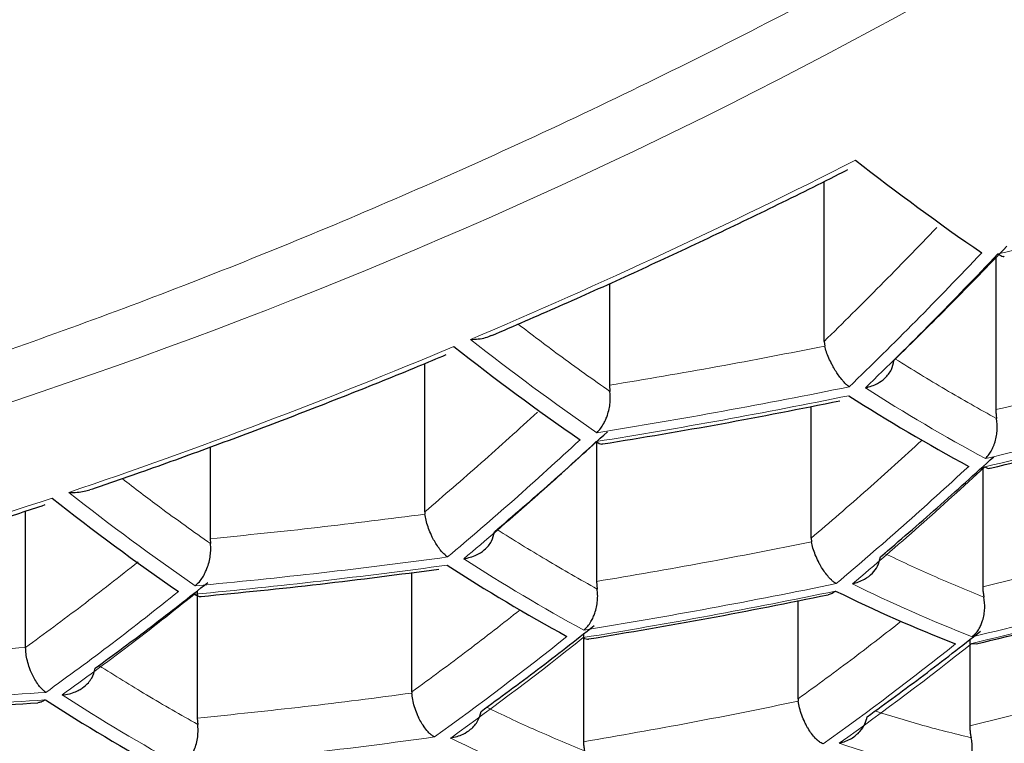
# Model space of a CAD drawing. Header units: millimetres. Extents: x 8 to 869, y 12 to 812.
# Tile 184 of 230: x 490 to 493.12, y 654.89 to 657.18. Entities that reach past the tile are written whole.
import ezdxf

# ---------------------------------------------------------------- set-up
doc = ezdxf.new("R2010")
doc.units = ezdxf.units.MM

msp = doc.modelspace()

# ---------------------------------------------------------------- linework, layer by layer
at = {"color": 7, "linetype": 'Continuous', "lineweight": 30}
for p, q in [((492.5504, 656.1608), (492.5504, 656.6684)), ((493.0953, 656.4268), (493.0953, 655.9444)), ((491.8694, 656.3443), (491.8694, 656.0218)), ((492.5504, 656.1608), (492.5522, 656.1459)), ((491.2832, 655.6203), (491.2832, 656.0907)), ((491.8694, 656.0218), (491.8707, 656.002)), ((492.5091, 655.5362), (492.5091, 655.9547)), ((490.6022, 655.8255), (490.6022, 655.5347)), ((491.8281, 655.8429), (491.8281, 655.3992)), ((493.054, 655.7637), (493.054, 655.3826)), ((490.016, 655.1896), (490.016, 655.6224)), ((491.2832, 655.6203), (491.2836, 655.6128)), ((492.5091, 655.5362), (492.5102, 655.5248)), ((490.6022, 655.5347), (490.603, 655.5192)), ((491.2419, 655.0488), (491.2419, 655.4276)), ((491.8281, 655.3992), (491.83, 655.3752)), ((490.5609, 655.3698), (490.5609, 654.9654)), ((492.4678, 655.0268), (492.4678, 655.3383)), ((491.7868, 655.2329), (491.7868, 654.8906)), ((493.0127, 655.2149), (493.0127, 654.9409)), ((493.0191, 655.2028), (493.0328, 655.2012)), ((491.2419, 655.0488), (491.242, 655.0449)), ((492.4678, 655.0268), (492.4683, 655.0191)), ((490.5609, 654.9654), (490.5622, 654.9457))]:
    msp.add_line(p, q, dxfattribs=at)
at = {"color": 252, "linetype": 'Continuous', "lineweight": 0}
for centre, radius, start, end in [((483.276, 673.4861), 17.029, 268.10355, 304.67876), ((484.6207, 672.1121), 17.0064, 268.07838, 304.70393), ((483.8782, 673.9767), 19.3438, 292.97302, 296.96594), ((491.0723, 660.2509), 6.3833, 281.94, 325.73957), ((488.9433, 674.5911), 18.6229, 282.90422, 285.44708), ((496.4671, 662.5763), 8.1529, 231.8244, 235.32658), ((484.2952, 672.9868), 18.2696, 288.7014, 292.79984), ((488.8384, 674.6049), 18.9708, 279.06993, 281.52976), ((496.0603, 661.3145), 6.2863, 237.48844, 241.51656), ((488.8366, 674.57), 18.9643, 279.07324, 281.53394), ((488.9033, 673.786), 18.4711, 283.01248, 285.57759), ((488.9016, 673.7499), 18.4612, 283.01963, 285.58621), ((484.6732, 664.7663), 12.2689, 310.1781, 312.80012), ((484.7347, 664.754), 12.2537, 310.17647, 312.80175), ((484.6607, 671.8988), 17.1219, 284.25975, 288.52257), ((495.2585, 662.1606), 8.2486, 231.76121, 235.22639), ((488.771, 674.4852), 19.1832, 275.33301, 277.74206), ((488.7692, 674.4494), 19.1736, 275.3361, 277.74638), ((494.8745, 660.8729), 6.4192, 237.30123, 241.25507), ((488.86, 672.8564), 18.1369, 283.25689, 285.87243), ((488.8617, 672.8947), 18.1538, 283.24436, 285.85731), ((488.7948, 673.7435), 18.7392, 279.18942, 281.68073), ((494.8226, 659.8321), 4.9481, 243.8264, 248.6448), ((488.7929, 673.7065), 18.7261, 279.19628, 281.6894), ((485.3444, 663.2172), 10.2329, 305.68619, 308.64129), ((485.4042, 663.2041), 10.2202, 305.67964, 308.63824), ((486.8142, 662.9224), 9.8734, 305.49557, 308.55264), ((486.8771, 662.911), 9.856, 305.48597, 308.54819), ((493.6299, 660.4753), 6.4644, 237.23888, 241.16808), ((488.8187, 671.9073), 17.6413, 283.6353, 286.32951), ((488.8204, 671.948), 17.6656, 283.61633, 286.30658), ((488.7254, 673.6023), 18.8749, 275.43302, 277.88202), ((493.5988, 659.4064), 5.0275, 243.6217, 248.3727), ((493.8436, 658.594), 3.9117, 251.4402, 257.2343)]:
    msp.add_arc(centre, radius, start, end, dxfattribs=at)
at = {"color": 7, "linetype": 'Continuous', "lineweight": 30}
for centre, radius, start, end in [((497.5632, 663.0131), 7.9713, 231.94762, 235.52227), ((496.4181, 662.5581), 8.1588, 231.82049, 235.32037), ((496.0121, 661.2952), 6.2936, 237.47798, 241.50194), ((495.2067, 662.1441), 8.2506, 231.75994, 235.22437), ((494.8238, 660.8554), 6.4228, 237.29621, 241.24807), ((494.7727, 659.8134), 4.953, 243.8137, 248.6279), ((493.5768, 660.4596), 6.4644, 237.23888, 241.16808)]:
    msp.add_arc(centre, radius, start, end, dxfattribs=at)
at = {"color": 252, "linetype": 'Continuous', "lineweight": 0}
for points, knots in [([(471.0656, 660.937), (471.0764, 660.8322), (471.0979, 660.6226), (471.1451, 660.3088), (471.2033, 659.9949), (471.2736, 659.6812), (471.3558, 659.3677), (471.45, 659.0548), (471.5563, 658.7427), (471.6747, 658.4314), (471.7996, 658.1349), (471.9293, 657.8531), (472.062, 657.5859), (472.204, 657.3201), (472.3552, 657.0559), (472.5157, 656.7932), (472.6855, 656.5323), (472.8648, 656.2733), (473.0535, 656.0163), (473.2517, 655.7614), (473.4593, 655.5087), (473.6766, 655.2584), (473.9083, 655.0052), (474.1554, 654.7495), (474.4187, 654.4917), (474.693, 654.2373), (474.9767, 653.988), (475.2698, 653.7438), (475.5722, 653.5049), (475.8854, 653.27), (476.2093, 653.0396), (476.544, 652.8139), (476.8894, 652.593), (477.2455, 652.3773), (477.6126, 652.1669), (477.965, 651.976), (478.3003, 651.8036), (478.6163, 651.6484), (478.9389, 651.4974), (479.2631, 651.3529), (479.5882, 651.2148), (479.9141, 651.0831), (480.2457, 650.9558), (480.583, 650.8329), (480.9259, 650.7146), (481.2742, 650.6012), (481.6278, 650.4927), (481.9915, 650.3877), (482.3654, 650.2868), (482.7495, 650.1903), (483.1385, 650.0997), (483.5258, 650.0166), (483.9111, 649.9408), (484.2939, 649.8721), (484.6801, 649.8093), (485.0712, 649.7524), (485.467, 649.7016), (485.8672, 649.6569), (486.2696, 649.6187), (486.6808, 649.5865), (487.1004, 649.5608), (487.5283, 649.5421), (487.9571, 649.5308), (488.3624, 649.5272), (488.7439, 649.53), (489.1012, 649.5379), (489.4581, 649.5509), (489.8155, 649.5692), (490.1733, 649.5927), (490.5312, 649.6214), (490.8875, 649.6553), (491.2538, 649.6956), (491.6295, 649.7428), (492.0142, 649.7975), (492.3959, 649.8581), (492.7758, 649.9248), (493.1537, 649.9977), (493.5294, 650.0767), (493.901, 650.1612), (494.2737, 650.2525), (494.6471, 650.3508), (495.0209, 650.4561), (495.3893, 650.567), (495.7519, 650.683), (496.1086, 650.8043), (496.4592, 650.9305), (496.8037, 651.0616), (497.1421, 651.1973), (497.4741, 651.3375), (497.7999, 651.4821), (498.1193, 651.6308), (498.4322, 651.7835), (498.7385, 651.9401), (499.0382, 652.1005), (499.3313, 652.2644), (499.627, 652.4373), (499.9245, 652.6193), (500.2231, 652.8108), (500.5136, 653.0059), (500.8164, 653.2188), (501.1293, 653.4503), (501.4501, 653.7011), (501.7588, 653.9562), (502.0556, 654.2156), (502.3405, 654.4788), (502.6135, 654.7457), (502.8748, 655.0162), (503.1243, 655.2898), (503.3667, 655.5718), (503.6012, 655.8621), (503.8271, 656.1607), (504.0311, 656.4494), (504.2152, 656.7277), (504.3812, 656.995), (504.5374, 657.2641), (504.6841, 657.5348), (504.8211, 657.807), (504.9485, 658.0805), (505.0665, 658.3553), (505.1748, 658.6312), (505.2737, 658.9082), (505.3631, 659.1862), (505.4431, 659.465), (505.5151, 659.7502), (505.5785, 660.0418), (505.6323, 660.3397), (505.6763, 660.6381), (505.6967, 660.8374), (505.7069, 660.937)], [0, 0, 0, 0, 0.009667, 0.0193349, 0.0290018, 0.0387239, 0.048447, 0.0581691, 0.0679292, 0.0776903, 0.0874503, 0.0959485, 0.1044481, 0.1129477, 0.1214458, 0.1299446, 0.138445, 0.1469453, 0.155444, 0.1639436, 0.172445, 0.1809462, 0.1894457, 0.1985037, 0.2075641, 0.2166244, 0.2256821, 0.2345878, 0.2434993, 0.2524135, 0.2613271, 0.2702376, 0.2791425, 0.2880538, 0.2969667, 0.3058778, 0.3129933, 0.3201107, 0.327228, 0.3343433, 0.3411306, 0.3479198, 0.3547089, 0.361496, 0.3682847, 0.3750756, 0.3818664, 0.3886549, 0.3957305, 0.4028089, 0.4098872, 0.4169626, 0.4237041, 0.4304483, 0.4371925, 0.4439338, 0.4507671, 0.4576033, 0.4644395, 0.4712727, 0.4784526, 0.4856362, 0.4928197, 0.4999996, 0.5059828, 0.5119681, 0.5179535, 0.5239368, 0.5299882, 0.5360417, 0.5420953, 0.5481468, 0.5547967, 0.5614493, 0.568102, 0.574752, 0.5814872, 0.588225, 0.594963, 0.6016984, 0.6087374, 0.615779, 0.6228208, 0.6298599, 0.636889, 0.6439205, 0.6509521, 0.6579815, 0.665009, 0.6720386, 0.6790683, 0.686096, 0.6931225, 0.7001507, 0.707179, 0.7142056, 0.7219187, 0.7296338, 0.737349, 0.7450623, 0.754446, 0.7638313, 0.7732151, 0.7825978, 0.791982, 0.8013649, 0.8107468, 0.82013, 0.8295121, 0.8394276, 0.8493447, 0.8592603, 0.8679248, 0.876591, 0.8852572, 0.8939218, 0.9025856, 0.9112511, 0.9199166, 0.9285805, 0.937244, 0.945909, 0.954574, 0.9632375, 0.9724273, 0.9816187, 0.9908102, 1, 1, 1, 1]), ([(473.0052, 659.4158), (473.0397, 659.3123), (473.1087, 659.1052), (473.2285, 658.7965), (473.3604, 658.4891), (473.5055, 658.1836), (473.6635, 657.88), (473.8346, 657.5784), (474.0187, 657.2792), (474.2159, 656.9824), (474.4298, 656.6833), (474.6614, 656.3822), (474.9115, 656.0796), (475.1647, 655.7937), (475.419, 655.5244), (475.6723, 655.2711), (475.9369, 655.0213), (476.2128, 654.7752), (476.5001, 654.5329), (476.7988, 654.2947), (477.109, 654.0609), (477.4305, 653.8317), (477.7409, 653.6226), (478.0376, 653.4328), (478.3183, 653.2612), (478.6063, 653.0933), (478.9, 652.93), (479.1994, 652.7714), (479.5042, 652.6175), (479.8159, 652.4678), (480.1344, 652.3224), (480.4596, 652.1815), (480.7915, 652.0452), (481.13, 651.9138), (481.4801, 651.7856), (481.8422, 651.6612), (482.2164, 651.5408), (482.5971, 651.4267), (482.9597, 651.3258), (483.3029, 651.2368), (483.6254, 651.1587), (483.9515, 651.0851), (484.281, 651.0163), (484.6139, 650.9524), (484.9499, 650.8935), (485.2888, 650.8396), (485.6358, 650.7902), (485.9909, 650.7455), (486.3541, 650.706), (486.7192, 650.6723), (487.0802, 650.6451), (487.4369, 650.624), (487.7889, 650.6089), (488.1415, 650.5993), (488.4945, 650.5953), (488.8475, 650.5972), (489.2003, 650.6047), (489.5526, 650.6178), (489.9107, 650.6368), (490.2744, 650.6621), (490.6432, 650.6941), (491.0101, 650.732), (491.3996, 650.7789), (491.8106, 650.8363), (492.2421, 650.9056), (492.6705, 650.9834), (493.0951, 651.0698), (493.5155, 651.1644), (493.9313, 651.267), (494.3419, 651.3775), (494.7471, 651.4957), (495.1185, 651.6127), (495.4575, 651.7266), (495.7655, 651.8361), (496.0685, 651.9497), (496.3993, 652.0804), (496.7558, 652.2295), (497.1352, 652.3987), (497.5097, 652.5762), (497.8786, 652.7621), (498.2415, 652.9562), (498.5706, 653.1429), (498.8682, 653.3208), (499.1365, 653.4887), (499.3979, 653.6598), (499.6805, 653.8533), (499.9816, 654.0703), (500.2978, 654.3119), (500.6017, 654.5581), (500.8934, 654.8087), (501.1727, 655.0634), (501.4465, 655.3283), (501.7137, 655.6033), (501.9732, 655.8887), (502.2082, 656.1651), (502.4207, 656.4317), (502.6128, 656.688), (502.7946, 656.9465), (502.966, 657.2071), (503.1273, 657.4696), (503.2783, 657.7339), (503.4192, 657.9998), (503.5512, 658.2699), (503.6741, 658.5442), (503.7873, 658.8225), (503.8906, 659.102), (503.9504, 659.2892), (503.9803, 659.3828)], [0, 0, 0, 0, 0.011929, 0.02386, 0.035789, 0.047719, 0.05965, 0.071579, 0.083509, 0.095441, 0.107371, 0.119915, 0.132462, 0.145006, 0.155908, 0.166812, 0.177714, 0.188618, 0.199523, 0.210426, 0.221331, 0.232237, 0.243142, 0.251829, 0.260518, 0.269207, 0.277894, 0.286451, 0.29501, 0.30357, 0.312126, 0.320685, 0.329247, 0.337809, 0.346367, 0.355315, 0.364266, 0.373217, 0.382164, 0.389432, 0.396703, 0.403974, 0.411242, 0.418512, 0.425784, 0.433057, 0.440326, 0.447952, 0.455581, 0.46321, 0.470835, 0.478107, 0.485381, 0.492656, 0.499927, 0.507198, 0.514473, 0.521748, 0.52902, 0.53671, 0.544404, 0.552098, 0.559788, 0.569053, 0.578321, 0.587586, 0.596954, 0.606326, 0.615695, 0.62516, 0.634627, 0.644092, 0.651667, 0.659244, 0.666821, 0.674396, 0.684494, 0.694594, 0.704692, 0.715164, 0.725639, 0.736112, 0.744526, 0.752941, 0.761357, 0.769771, 0.780988, 0.792207, 0.803424, 0.814639, 0.825856, 0.837072, 0.84911, 0.861151, 0.873189, 0.883652, 0.894117, 0.904583, 0.915046, 0.925508, 0.935972, 0.946436, 0.956898, 0.967672, 0.978449, 0.989226, 1, 1, 1, 1]), ([(504.5758, 659.4086), (504.5402, 659.2996), (504.469, 659.0814), (504.3448, 658.756), (504.2078, 658.4322), (504.0567, 658.1102), (503.892, 657.7902), (503.7133, 657.4724), (503.5208, 657.157), (503.3142, 656.8443), (503.1091, 656.5561), (502.9086, 656.2922), (502.7156, 656.0518), (502.5138, 655.8136), (502.2937, 655.5671), (502.0538, 655.313), (501.7925, 655.0518), (501.5196, 654.7942), (501.2351, 654.5403), (500.9388, 654.2904), (500.6307, 654.0448), (500.3109, 653.8036), (499.9793, 653.5672), (499.6593, 653.3516), (499.3533, 653.1557), (499.0639, 652.9788), (498.767, 652.8056), (498.4634, 652.6367), (498.1531, 652.4722), (497.8362, 652.3122), (497.5122, 652.1565), (497.181, 652.0054), (496.8428, 651.8589), (496.4976, 651.7173), (496.1456, 651.5808), (495.7815, 651.4475), (495.4048, 651.3182), (495.0155, 651.1931), (494.6195, 651.0746), (494.2302, 650.9663), (493.8486, 650.8679), (493.4755, 650.7786), (493.0979, 650.6953), (492.7141, 650.6177), (492.3242, 650.5461), (491.9286, 650.4808), (491.5294, 650.4223), (491.1298, 650.371), (490.73, 650.3268), (490.3304, 650.2897), (489.9288, 650.2594), (489.5257, 650.2359), (489.1335, 650.22), (488.7526, 650.2109), (488.3832, 650.208), (488.0138, 650.211), (487.6448, 650.2199), (487.2764, 650.2347), (486.9089, 650.2553), (486.5427, 650.2816), (486.1711, 650.3142), (485.7946, 650.3535), (485.4135, 650.3997), (485.0351, 650.452), (484.6707, 650.5087), (484.3203, 650.5691), (483.9837, 650.6325), (483.6503, 650.7007), (483.2818, 650.7821), (482.88, 650.8784), (482.4471, 650.9918), (482.0198, 651.1133), (481.5987, 651.2427), (481.1841, 651.3799), (480.8023, 651.5156), (480.4517, 651.6479), (480.1308, 651.7757), (479.8157, 651.9076), (479.5066, 652.0436), (479.2034, 652.1835), (478.9063, 652.3272), (478.6152, 652.4745), (478.3268, 652.6272), (478.0415, 652.7852), (477.7594, 652.9487), (477.4841, 653.1155), (477.208, 653.2901), (476.932, 653.4728), (476.6565, 653.6638), (476.3889, 653.858), (476.1292, 654.0553), (475.8773, 654.2556), (475.6332, 654.4588), (475.397, 654.6647), (475.1431, 654.8963), (474.875, 655.1546), (474.5962, 655.4404), (474.3482, 655.7113), (474.1282, 655.9661), (473.9334, 656.2041), (473.7472, 656.4442), (473.5581, 656.7022), (473.368, 656.9785), (473.1792, 657.2734), (473.0027, 657.5706), (472.8384, 657.8698), (472.6865, 658.1709), (472.5457, 658.4757), (472.4168, 658.7839), (472.2988, 659.0954), (472.2307, 659.3042), (472.1967, 659.4086)], [0, 0, 0, 0, 0.012016, 0.024033, 0.036048, 0.048064, 0.060082, 0.072098, 0.084115, 0.096133, 0.10815, 0.117635, 0.127123, 0.13661, 0.146096, 0.156851, 0.167607, 0.178362, 0.189118, 0.199876, 0.210632, 0.221389, 0.232148, 0.242905, 0.251473, 0.260044, 0.268615, 0.277183, 0.285693, 0.294205, 0.302717, 0.311226, 0.319737, 0.328252, 0.336766, 0.345277, 0.354177, 0.363082, 0.371986, 0.380886, 0.388912, 0.396942, 0.404972, 0.412998, 0.42114, 0.429286, 0.437432, 0.445574, 0.453556, 0.461544, 0.469534, 0.477521, 0.485503, 0.492781, 0.500061, 0.507341, 0.514619, 0.521895, 0.529175, 0.536455, 0.543732, 0.551421, 0.559114, 0.566808, 0.574497, 0.581514, 0.588532, 0.595551, 0.602568, 0.612031, 0.621496, 0.63096, 0.640515, 0.650073, 0.659629, 0.667457, 0.675287, 0.683117, 0.690945, 0.698771, 0.706599, 0.714428, 0.722254, 0.730365, 0.738477, 0.74659, 0.754701, 0.763481, 0.772263, 0.781045, 0.789825, 0.798603, 0.807384, 0.816165, 0.824943, 0.836647, 0.848353, 0.860056, 0.869478, 0.878902, 0.888325, 0.897747, 0.909039, 0.920333, 0.931625, 0.942916, 0.954209, 0.965501, 0.977, 0.988501, 1, 1, 1, 1]), ([(494.2205, 658.2521), (494.091, 658.1685), (493.8324, 658.0013), (493.4397, 657.7628), (493.0442, 657.5337), (492.6453, 657.3147), (492.2434, 657.1056), (491.8366, 656.9058), (491.4368, 656.7207), (491.0446, 656.5499), (490.6624, 656.3933), (490.2794, 656.2464), (489.8955, 656.1089), (489.5107, 655.981), (489.1135, 655.8592), (488.7046, 655.7446), (488.2847, 655.6386), (487.866, 655.5446), (487.4485, 655.4626), (487.0321, 655.3926), (486.6188, 655.3349), (486.1962, 655.2879), (485.7653, 655.253), (485.3253, 655.2312), (484.8893, 655.2241), (484.4568, 655.2302), (484.1723, 655.2465), (484.03, 655.2546)], [0, 0, 0, 0, 0.039736, 0.079401, 0.119026, 0.158645, 0.19829, 0.237994, 0.278247, 0.315233, 0.352173, 0.389093, 0.42602, 0.462981, 0.500002, 0.540408, 0.580737, 0.621023, 0.6613, 0.701602, 0.741964, 0.781879, 0.825522, 0.869113, 0.912693, 0.956308, 1, 1, 1, 1]), ([(493.0508, 656.4419), (492.981, 656.3691), (492.8415, 656.2233), (492.7007, 656.0857), (492.6302, 656.0169)], [0, 0, 0, 0, 0.4997582, 1, 1, 1, 1]), ([(492.6816, 656.0135), (492.7521, 656.0823), (492.8929, 656.2199), (493.0324, 656.3657), (493.1022, 656.4386)], [0, 0, 0, 0, 0.5002436, 1, 1, 1, 1]), ([(491.8707, 656.002), (491.8167, 656.0401), (491.7197, 656.1085), (491.6222, 656.1829), (491.579, 656.2159)], [0, 0, 0, 0, 0.556761, 1, 1, 1, 1]), ([(493.0979, 655.9159), (493.0438, 655.9461), (492.9371, 656.0056), (492.8295, 656.0722), (492.7765, 656.105)], [0, 0, 0, 0, 0.507403, 1, 1, 1, 1]), ([(491.7758, 655.8488), (491.706, 655.7847), (491.5664, 655.6565), (491.4257, 655.5368), (491.3553, 655.4769)], [0, 0, 0, 0, 0.49986, 1, 1, 1, 1]), ([(492.8611, 655.8474), (492.8033, 655.7949), (492.686, 655.688), (492.5687, 655.5873), (492.5091, 655.5362)], [0, 0, 0, 0, 0.492327, 1, 1, 1, 1]), ([(491.4067, 655.471), (491.4771, 655.5309), (491.6178, 655.6506), (491.7574, 655.7788), (491.8272, 655.8429)], [0, 0, 0, 0, 0.5001419, 1, 1, 1, 1]), ([(490.603, 655.5192), (490.5491, 655.5573), (490.4557, 655.6234), (490.3618, 655.6953), (490.322, 655.7256)], [0, 0, 0, 0, 0.577132, 1, 1, 1, 1]), ([(491.83, 655.3752), (491.776, 655.4057), (491.6704, 655.4652), (491.5641, 655.5315), (491.5122, 655.5639)], [0, 0, 0, 0, 0.5119915, 1, 1, 1, 1]), ([(493.0574, 655.3498), (493.0032, 655.3718), (492.8987, 655.4144), (492.793, 655.4642), (492.7421, 655.4883)], [0, 0, 0, 0, 0.518408, 1, 1, 1, 1]), ([(490.5009, 655.3672), (490.431, 655.3116), (490.2913, 655.2006), (490.1507, 655.0984), (490.0804, 655.0473)], [0, 0, 0, 0, 0.499972, 1, 1, 1, 1]), ([(490.1317, 655.0391), (490.2021, 655.0902), (490.3427, 655.1924), (490.4824, 655.3034), (490.5523, 655.3589)], [0, 0, 0, 0, 0.5000306, 1, 1, 1, 1]), ([(491.5855, 655.309), (491.5305, 655.2659), (491.4158, 655.176), (491.3014, 655.0923), (491.2419, 655.0488)], [0, 0, 0, 0, 0.47993, 1, 1, 1, 1]), ([(492.795, 655.2731), (492.7455, 655.2344), (492.6362, 655.1492), (492.5273, 655.0701), (492.4678, 655.0268)], [0, 0, 0, 0, 0.45391, 1, 1, 1, 1]), ([(490.5622, 654.9457), (490.5083, 654.9762), (490.4041, 655.0351), (490.299, 655.1008), (490.2484, 655.1325)], [0, 0, 0, 0, 0.517567, 1, 1, 1, 1]), ([(490.0804, 655.0473), (489.947, 655.0385), (489.6802, 655.0208), (489.4128, 655.0121), (489.2791, 655.0078)], [0, 0, 0, 0, 0.500028, 1, 1, 1, 1]), ([(489.2773, 654.9839), (489.4111, 654.9883), (489.6785, 654.997), (489.9452, 655.0147), (490.0786, 655.0235)], [0, 0, 0, 0, 0.499969, 1, 1, 1, 1]), ([(491.7894, 654.8623), (491.7354, 654.8845), (491.6325, 654.927), (491.5285, 654.9765), (491.4791, 655)], [0, 0, 0, 0, 0.525509, 1, 1, 1, 1]), ([(493.0171, 654.9035), (492.9628, 654.9167), (492.8618, 654.9412), (492.7594, 654.9734), (492.712, 654.9883)], [0, 0, 0, 0, 0.537213, 1, 1, 1, 1])]:
    msp.add_open_spline(points, degree=3, knots=knots, dxfattribs=at)
at = {"color": 7, "linetype": 'Continuous', "lineweight": 30}
for points, knots in [([(482.741, 656.4499), (482.804, 656.4459), (482.9365, 656.4375), (483.1401, 656.4289), (483.3513, 656.4231), (483.5637, 656.4208), (483.7771, 656.4219), (483.9916, 656.4264), (484.2071, 656.4344), (484.4236, 656.4458), (484.6409, 656.4606), (484.8591, 656.4789), (485.0781, 656.5006), (485.2978, 656.5257), (485.5182, 656.5543), (485.7393, 656.5863), (485.9609, 656.6217), (486.1831, 656.6605), (486.4057, 656.7027), (486.6288, 656.7484), (486.8523, 656.7974), (487.0762, 656.8499), (487.3003, 656.9057), (487.5246, 656.9649), (487.7492, 657.0275), (487.9739, 657.0935), (488.1987, 657.1628), (488.4235, 657.2354), (488.6483, 657.3114), (488.8731, 657.3907), (489.0978, 657.4734), (489.3223, 657.5593), (489.5467, 657.6485), (489.7708, 657.7411), (489.9946, 657.8369), (490.2182, 657.936), (490.4414, 658.0383), (490.6641, 658.1439), (490.8865, 658.2527), (491.1084, 658.3648), (491.3298, 658.4802), (491.5506, 658.5987), (491.771, 658.7206), (491.9907, 658.8456), (492.2023, 658.9696), (492.4132, 659.0964), (492.6157, 659.2215), (492.8115, 659.3452), (492.9343, 659.4253), (492.9928, 659.4635)], [0, 0, 0, 0, 0.019234, 0.040468, 0.061712, 0.082964, 0.104226, 0.125496, 0.146775, 0.168063, 0.18936, 0.210665, 0.23198, 0.253303, 0.274635, 0.295975, 0.317325, 0.338685, 0.360053, 0.381432, 0.40282, 0.424219, 0.445628, 0.467047, 0.488479, 0.509921, 0.531377, 0.552845, 0.574326, 0.595822, 0.617333, 0.638859, 0.660403, 0.681964, 0.703545, 0.725146, 0.746769, 0.768416, 0.790088, 0.811789, 0.833519, 0.855283, 0.877082, 0.898922, 0.920805, 0.940486, 0.962407, 0.98208, 1, 1, 1, 1]), ([(473.2233, 658.3337), (473.2326, 658.3145), (473.2684, 658.2409), (473.3343, 658.1136), (473.4209, 657.9519), (473.5113, 657.7912), (473.6049, 657.6314), (473.7021, 657.4725), (473.8027, 657.3145), (473.9067, 657.1574), (474.0141, 657.0011), (474.1251, 656.8457), (474.2389, 656.6918), (474.3558, 656.5395), (474.4755, 656.3889), (474.5983, 656.2395), (474.7242, 656.0915), (474.8529, 655.9451), (474.9843, 655.8004), (475.1184, 655.6574), (475.2553, 655.5159), (475.3948, 655.3762), (475.537, 655.2381), (475.6816, 655.1018), (475.8287, 654.9674), (475.9783, 654.8347), (476.1304, 654.7038), (476.2849, 654.5745), (476.4421, 654.447), (476.6017, 654.3211), (476.7636, 654.197), (476.9276, 654.075), (477.0936, 653.9549), (477.2617, 653.8367), (477.4319, 653.7205), (477.6042, 653.6062), (477.7787, 653.4937), (477.9544, 653.3836), (478.1318, 653.2756), (478.3107, 653.1698), (478.492, 653.0657), (478.6754, 652.9634), (478.8604, 652.8631), (479.047, 652.7649), (479.2348, 652.6689), (479.4236, 652.5752), (479.6133, 652.484), (479.8046, 652.3946), (479.9976, 652.3072), (480.1924, 652.2217), (480.388, 652.1384), (480.5845, 652.0574), (480.782, 651.9786), (480.9804, 651.902), (481.1799, 651.8275), (481.3805, 651.7551), (481.5818, 651.6849), (481.784, 651.6169), (481.9872, 651.551), (482.1918, 651.487), (482.3979, 651.425), (482.6051, 651.365), (482.8132, 651.307), (483.022, 651.2512), (483.2311, 651.1976), (483.4404, 651.1463), (483.6496, 651.0972), (483.859, 651.0503), (484.0688, 651.0056), (484.2791, 650.9629), (484.4898, 650.9224), (484.7008, 650.884), (484.9122, 650.8477), (485.1241, 650.8135), (485.3363, 650.7814), (485.549, 650.7513), (485.7622, 650.7233), (485.976, 650.6974), (486.1899, 650.6736), (486.4039, 650.6518), (486.6182, 650.6322), (486.8334, 650.6145), (487.0493, 650.5988), (487.2654, 650.5852), (487.4815, 650.5737), (487.6974, 650.5643), (487.9126, 650.5569), (488.1269, 650.5517), (488.3401, 650.5485), (488.5523, 650.5474), (488.7647, 650.5483), (488.9777, 650.5513), (489.1914, 650.5563), (489.4051, 650.5634), (489.6187, 650.5725), (489.8324, 650.5837), (490.0462, 650.597), (490.2601, 650.6123), (490.4741, 650.6297), (490.6883, 650.6492), (490.9026, 650.6708), (491.1164, 650.6944), (491.3296, 650.72), (491.542, 650.7477), (491.7539, 650.7774), (491.9648, 650.809), (492.1743, 650.8426), (492.3829, 650.8782), (492.591, 650.9158), (492.799, 650.9555), (493.0069, 650.9974), (493.2146, 651.0414), (493.4224, 651.0875), (493.6299, 651.1359), (493.837, 651.1863), (494.0434, 651.2388), (494.249, 651.2934), (494.4538, 651.35), (494.6578, 651.4087), (494.8609, 651.4694), (495.0631, 651.5322), (495.2644, 651.5971), (495.4645, 651.664), (495.6632, 651.7328), (495.8607, 651.8036), (496.0569, 651.8763), (496.252, 651.9511), (496.446, 652.028), (496.6389, 652.107), (496.831, 652.1881), (497.022, 652.2714), (497.2123, 652.3569), (497.4018, 652.4447), (497.59, 652.5346), (497.7766, 652.6265), (497.9614, 652.7202), (498.1448, 652.816), (498.3267, 652.9138), (498.507, 653.0136), (498.6855, 653.1154), (498.8622, 653.2191), (499.0367, 653.3245), (499.2089, 653.4316), (499.3796, 653.5407), (499.5486, 653.6519), (499.7161, 653.7653), (499.8815, 653.8806), (500.0448, 653.9977), (500.2061, 654.1167), (500.3654, 654.2376), (500.5226, 654.3604), (500.6779, 654.4853), (500.8309, 654.6121), (500.9815, 654.7405), (501.1295, 654.8705), (501.275, 655.0023), (501.418, 655.1357), (501.5585, 655.2709), (501.6966, 655.4078), (501.8323, 655.5466), (501.9652, 655.687), (502.0953, 655.8289), (502.2226, 655.9721), (502.3472, 656.1172), (502.4691, 656.2639), (502.5881, 656.4121), (502.7041, 656.5615), (502.8169, 656.7122), (502.9263, 656.8636), (503.0328, 657.0167), (503.1364, 657.1712), (503.2371, 657.3275), (503.3345, 657.4846), (503.428, 657.6426), (503.4908, 657.7514), (503.5214, 657.8076), (503.5231, 657.8107)], [0, 0, 0, 0, 0.002451, 0.009405, 0.016346, 0.023275, 0.030195, 0.037106, 0.044011, 0.050911, 0.057807, 0.064701, 0.071598, 0.078394, 0.085197, 0.091979, 0.098738, 0.105468, 0.112166, 0.118829, 0.125452, 0.132072, 0.138645, 0.145183, 0.151687, 0.158161, 0.164605, 0.171022, 0.177413, 0.183791, 0.190132, 0.196434, 0.202699, 0.20893, 0.215129, 0.2213, 0.227444, 0.233566, 0.239575, 0.24559, 0.251589, 0.257565, 0.263512, 0.269423, 0.275292, 0.281113, 0.286883, 0.292596, 0.29835, 0.304054, 0.309715, 0.315337, 0.320923, 0.326476, 0.331998, 0.337492, 0.34296, 0.348376, 0.353775, 0.359169, 0.364553, 0.369921, 0.375267, 0.380586, 0.385874, 0.391127, 0.396339, 0.401507, 0.406667, 0.411804, 0.416917, 0.42201, 0.427084, 0.432141, 0.437184, 0.442216, 0.447238, 0.452253, 0.457266, 0.462238, 0.467217, 0.472204, 0.477195, 0.482182, 0.48716, 0.492123, 0.497066, 0.501984, 0.506872, 0.511726, 0.516576, 0.521474, 0.526374, 0.531278, 0.536188, 0.541107, 0.546036, 0.550977, 0.555934, 0.560908, 0.565902, 0.570915, 0.575897, 0.580903, 0.58592, 0.590934, 0.59593, 0.60092, 0.605943, 0.610989, 0.61606, 0.621159, 0.62629, 0.631461, 0.63665, 0.641859, 0.647089, 0.65234, 0.657614, 0.66291, 0.66823, 0.673574, 0.678941, 0.684319, 0.689713, 0.695132, 0.700577, 0.706051, 0.711558, 0.7171, 0.722681, 0.728304, 0.733972, 0.739702, 0.745416, 0.751168, 0.756957, 0.762779, 0.768632, 0.774514, 0.780421, 0.786351, 0.792297, 0.798251, 0.804296, 0.810366, 0.816464, 0.822592, 0.828753, 0.83495, 0.841186, 0.847464, 0.853786, 0.86012, 0.86648, 0.872868, 0.879287, 0.885738, 0.892223, 0.898745, 0.905318, 0.911873, 0.918472, 0.92511, 0.931781, 0.938479, 0.945196, 0.951927, 0.958663, 0.965385, 0.972218, 0.979054, 0.985895, 0.992744, 0.9996, 1, 1, 1, 1]), ([(471.4485, 657.9767), (471.4505, 657.9725), (471.4806, 657.9103), (471.542, 657.7909), (471.6328, 657.6188), (471.7273, 657.448), (471.825, 657.2785), (471.9259, 657.1104), (472.0301, 656.9432), (472.1377, 656.7772), (472.2486, 656.6123), (472.3625, 656.4489), (472.4795, 656.2869), (472.5997, 656.1262), (472.7229, 655.967), (472.8492, 655.809), (472.9787, 655.6524), (473.1113, 655.4971), (473.2467, 655.3435), (473.3849, 655.1914), (473.526, 655.0409), (473.6699, 654.892), (473.8166, 654.7447), (473.9659, 654.5992), (474.1178, 654.4554), (474.2722, 654.3135), (474.4291, 654.1734), (474.5883, 654.0353), (474.7498, 653.899), (474.9139, 653.7645), (475.0803, 653.6318), (475.249, 653.501), (475.4196, 653.3723), (475.5924, 653.2457), (475.7672, 653.1209), (475.9441, 652.9981), (476.1231, 652.8772), (476.3043, 652.7583), (476.4876, 652.6411), (476.673, 652.5259), (476.86, 652.4128), (477.0487, 652.3019), (477.2389, 652.1931), (477.431, 652.0863), (477.6247, 651.9815), (477.8202, 651.8787), (478.0173, 651.778), (478.216, 651.6794), (478.4163, 651.5828), (478.6182, 651.4882), (478.8216, 651.3957), (479.0266, 651.3052), (479.2327, 651.2169), (479.4398, 651.1308), (479.6475, 651.0471), (479.8561, 650.9656), (480.0657, 650.8863), (480.2762, 650.8091), (480.4878, 650.7341), (480.7004, 650.6612), (480.9141, 650.5904), (481.1289, 650.5216), (481.3448, 650.455), (481.5618, 650.3903), (481.78, 650.3277), (481.9984, 650.2674), (482.2174, 650.2092), (482.437, 650.1533), (482.6582, 650.0992), (482.8806, 650.0471), (483.1039, 649.997), (483.328, 649.9491), (483.5525, 649.9032), (483.7773, 649.8595), (484.0022, 649.8181), (484.2269, 649.7788), (484.4513, 649.7418), (484.6752, 649.707), (484.8983, 649.6745), (485.1226, 649.644), (485.3485, 649.6153), (485.5761, 649.5886), (485.8038, 649.564), (486.0316, 649.5414), (486.2594, 649.521), (486.4873, 649.5027), (486.7153, 649.4865), (486.9434, 649.4723), (487.1718, 649.4603), (487.4004, 649.4503), (487.6292, 649.4424), (487.8584, 649.4365), (488.0877, 649.4327), (488.3165, 649.4311), (488.5445, 649.4315), (488.7719, 649.4339), (488.9994, 649.4385), (489.2271, 649.4451), (489.4549, 649.4537), (489.6827, 649.4645), (489.9106, 649.4773), (490.1385, 649.4922), (490.3663, 649.5092), (490.594, 649.5282), (490.8215, 649.5493), (491.0488, 649.5725), (491.2759, 649.5978), (491.5023, 649.625), (491.7279, 649.6544), (491.9527, 649.6857), (492.1767, 649.719), (492.4, 649.7544), (492.6228, 649.7918), (492.845, 649.8313), (493.0667, 649.8728), (493.288, 649.9165), (493.5088, 649.9622), (493.7292, 650.0101), (493.9492, 650.06), (494.1689, 650.1122), (494.3885, 650.1665), (494.6069, 650.2228), (494.824, 650.2811), (495.0399, 650.3413), (495.2554, 650.4037), (495.4707, 650.4684), (495.6856, 650.5353), (495.8998, 650.6043), (496.1132, 650.6755), (496.3254, 650.7487), (496.5364, 650.8239), (496.7459, 650.901), (496.9537, 650.98), (497.1594, 651.0608), (497.3622, 651.1429), (497.5646, 651.2274), (497.7667, 651.3142), (497.9693, 651.4039), (498.1703, 651.4955), (498.3696, 651.5891), (498.5673, 651.6846), (498.7635, 651.7821), (498.9581, 651.8817), (499.1512, 651.9833), (499.3428, 652.0869), (499.5329, 652.1927), (499.7217, 652.3007), (499.9089, 652.4107), (500.0942, 652.5227), (500.2776, 652.6366), (500.4591, 652.7525), (500.6389, 652.8704), (500.8168, 652.9903), (500.9926, 653.1121), (501.1663, 653.2358), (501.3382, 653.3616), (501.5081, 653.4893), (501.6752, 653.6185), (501.84, 653.7495), (502.0025, 653.8823), (502.1632, 654.0172), (502.3212, 654.1539), (502.4768, 654.2921), (502.6297, 654.4321), (502.7801, 654.5738), (502.928, 654.7172), (503.0734, 654.8623), (503.2163, 655.0093), (503.3568, 655.1582), (503.4948, 655.3089), (503.6299, 655.4612), (503.7621, 655.6149), (503.8914, 655.7701), (504.0179, 655.9269), (504.1413, 656.0851), (504.2618, 656.2448), (504.3793, 656.4059), (504.4936, 656.5683), (504.6048, 656.732), (504.7126, 656.8966), (504.8172, 657.0625), (504.9186, 657.2296), (505.0169, 657.3981), (505.1118, 657.5675), (505.2031, 657.7379), (505.2732, 657.8732), (505.3117, 657.9518), (505.3221, 657.9732)], [0, 0, 0, 0, 0.000477, 0.006971, 0.01345, 0.01991, 0.026349, 0.032762, 0.039148, 0.045564, 0.051941, 0.058295, 0.064629, 0.070945, 0.077242, 0.083524, 0.089791, 0.096046, 0.102289, 0.108479, 0.114667, 0.120833, 0.126973, 0.133088, 0.139175, 0.145233, 0.151261, 0.157259, 0.163226, 0.169158, 0.175098, 0.180983, 0.186836, 0.192657, 0.19845, 0.204215, 0.209955, 0.215671, 0.221364, 0.227038, 0.232692, 0.238275, 0.243849, 0.249395, 0.254914, 0.260406, 0.265873, 0.271314, 0.276731, 0.282124, 0.287495, 0.292843, 0.29817, 0.303454, 0.308695, 0.313906, 0.319088, 0.324243, 0.329373, 0.33448, 0.339566, 0.344632, 0.349682, 0.354716, 0.359736, 0.364747, 0.369678, 0.374624, 0.379567, 0.384503, 0.389429, 0.394339, 0.399232, 0.404103, 0.408949, 0.413767, 0.418554, 0.423308, 0.428026, 0.432702, 0.437475, 0.442233, 0.446976, 0.451705, 0.456421, 0.461128, 0.465827, 0.470521, 0.47521, 0.479897, 0.484584, 0.489272, 0.493964, 0.498657, 0.503304, 0.507952, 0.512606, 0.517267, 0.521934, 0.526609, 0.531292, 0.535982, 0.540681, 0.545388, 0.550105, 0.554831, 0.559566, 0.564307, 0.569043, 0.573778, 0.578519, 0.583267, 0.588025, 0.592795, 0.597579, 0.602378, 0.607196, 0.612034, 0.616894, 0.621778, 0.62669, 0.631636, 0.636548, 0.641481, 0.646452, 0.651458, 0.656494, 0.661559, 0.666648, 0.671757, 0.676883, 0.682021, 0.687168, 0.692318, 0.697464, 0.702557, 0.707833, 0.713125, 0.718435, 0.723764, 0.729115, 0.734489, 0.739889, 0.745317, 0.750775, 0.756264, 0.761788, 0.767358, 0.772937, 0.778543, 0.78418, 0.789848, 0.795552, 0.801272, 0.807017, 0.812806, 0.818629, 0.824475, 0.830279, 0.836179, 0.842097, 0.848033, 0.853991, 0.859971, 0.865976, 0.872008, 0.878068, 0.884158, 0.890282, 0.896456, 0.902631, 0.908831, 0.915054, 0.9213, 0.927568, 0.933856, 0.940164, 0.946491, 0.952836, 0.959192, 0.965535, 0.971934, 0.978339, 0.984752, 0.991175, 0.99761, 1, 1, 1, 1]), ([(491.4955, 656.1797), (491.5668, 656.2104), (491.7126, 656.2732), (491.9323, 656.3721), (492.1549, 656.4753), (492.3771, 656.5822), (492.5339, 656.6591), (492.6164, 656.7014), (492.6253, 656.7059)], [0, 0, 0, 0, 0.18807, 0.384765, 0.581666, 0.778791, 0.976158, 1, 1, 1, 1]), ([(493.1022, 656.4386), (493.1081, 656.4345), (493.116, 656.4292), (493.121, 656.4308), (493.1222, 656.4312)], [0, 0, 0, 0, 0.752312, 1, 1, 1, 1]), ([(491.428, 656.1671), (491.4446, 656.1678), (491.4686, 656.1689), (491.4889, 656.1777), (491.4952, 656.1804)], [0, 0, 0, 0, 0.690287, 1, 1, 1, 1]), ([(492.6302, 656.0169), (492.6278, 656.0187), (492.6227, 656.0226), (492.6146, 656.0306), (492.6054, 656.0412), (492.5958, 656.0538), (492.5872, 656.0666), (492.5806, 656.0777), (492.5735, 656.0907), (492.5654, 656.1077), (492.5573, 656.1279), (492.5539, 656.14), (492.5522, 656.1459)], [0, 0, 0, 0, 0.091127, 0.191551, 0.283402, 0.405093, 0.507786, 0.565986, 0.632722, 0.760576, 0.882457, 1, 1, 1, 1]), ([(490.2198, 655.6905), (490.2686, 655.7071), (490.3922, 655.7493), (490.5905, 655.8207), (490.8147, 655.9042), (491.0387, 655.9914), (491.2176, 656.063), (491.3216, 656.1067), (491.3511, 656.1191)], [0, 0, 0, 0, 0.129011, 0.326849, 0.524828, 0.722957, 0.921246, 1, 1, 1, 1]), ([(492.6816, 656.0135), (492.6949, 656.0174), (492.7175, 656.0242), (492.7456, 656.0448), (492.7657, 656.0693), (492.7697, 656.0902), (492.7715, 656.1)], [0, 0, 0, 0, 0.293691, 0.500462, 0.766307, 1, 1, 1, 1]), ([(491.829, 655.8713), (491.8331, 655.8756), (491.8409, 655.8837), (491.8492, 655.8968), (491.8544, 655.9069), (491.8576, 655.9139), (491.8602, 655.9205), (491.8639, 655.931), (491.8681, 655.9461), (491.8725, 655.9717), (491.8714, 655.9901), (491.8707, 656.002)], [0, 0, 0, 0, 0.157763, 0.293805, 0.353732, 0.408235, 0.457327, 0.501024, 0.637356, 0.765606, 1, 1, 1, 1]), ([(491.8477, 655.8354), (491.9736, 655.8562), (492.2255, 655.8978), (492.4752, 655.9474), (492.6002, 655.9723)], [0, 0, 0, 0, 0.49941, 1, 1, 1, 1]), ([(493.0776, 655.7587), (493.2046, 655.7888), (493.4592, 655.8492), (493.7107, 655.9179), (493.8366, 655.9523)], [0, 0, 0, 0, 0.498898, 1, 1, 1, 1]), ([(493.0953, 655.9444), (493.0954, 655.9399), (493.0956, 655.9309), (493.0971, 655.9209), (493.0979, 655.9159)], [0, 0, 0, 0, 0.492162, 1, 1, 1, 1]), ([(493.0623, 655.7892), (493.0664, 655.7934), (493.0738, 655.8013), (493.0818, 655.8145), (493.0871, 655.8257), (493.0905, 655.8344), (493.0943, 655.8461), (493.0979, 655.8613), (493.101, 655.8862), (493.0991, 655.9042), (493.0979, 655.9159)], [0, 0, 0, 0, 0.157583, 0.293553, 0.372241, 0.441341, 0.500881, 0.637201, 0.765535, 1, 1, 1, 1]), ([(491.8272, 655.8429), (491.8336, 655.8387), (491.8413, 655.8337), (491.8468, 655.8356), (491.8477, 655.8359)], [0, 0, 0, 0, 0.832015, 1, 1, 1, 1]), ([(493.0606, 655.7633), (493.0666, 655.7599), (493.0731, 655.7562), (493.0771, 655.7587), (493.0775, 655.7589)], [0, 0, 0, 0, 0.910383, 1, 1, 1, 1]), ([(490.1531, 655.6818), (490.1621, 655.6816), (490.1788, 655.6813), (490.1982, 655.6842), (490.2112, 655.6874), (490.2171, 655.6891), (490.2198, 655.6901), (490.2199, 655.6902)], [0, 0, 0, 0, 0.389186, 0.72173, 0.866859, 0.997868, 1, 1, 1, 1]), ([(488.9423, 655.3088), (488.9684, 655.3154), (489.0692, 655.3409), (489.2447, 655.3887), (489.4689, 655.4521), (489.6932, 655.5192), (489.8964, 655.5826), (490.0248, 655.6252), (490.0785, 655.6429)], [0, 0, 0, 0, 0.069117, 0.266224, 0.463437, 0.660761, 0.8582, 1, 1, 1, 1]), ([(491.3553, 655.4769), (491.3529, 655.4786), (491.3478, 655.4824), (491.3397, 655.4904), (491.3303, 655.5015), (491.3207, 655.5152), (491.3124, 655.5289), (491.3063, 655.5407), (491.3001, 655.5543), (491.2931, 655.5724), (491.2867, 655.5938), (491.2847, 655.6065), (491.2836, 655.6128)], [0, 0, 0, 0, 0.08363, 0.185292, 0.278754, 0.403573, 0.510302, 0.564737, 0.631385, 0.759225, 0.881487, 1, 1, 1, 1]), ([(491.4067, 655.471), (491.4207, 655.4742), (491.4445, 655.4798), (491.4748, 655.4999), (491.497, 655.5247), (491.5017, 655.5466), (491.504, 655.5568)], [0, 0, 0, 0, 0.293561, 0.500531, 0.765809, 1, 1, 1, 1]), ([(490.554, 655.3851), (490.5586, 655.3891), (490.567, 655.3967), (490.5763, 655.4097), (490.5822, 655.4199), (490.5858, 655.427), (490.5889, 655.4337), (490.5933, 655.4446), (490.5984, 655.4603), (490.6025, 655.481), (490.6043, 655.501), (490.6034, 655.5132), (490.603, 655.5192)], [0, 0, 0, 0, 0.157678, 0.293562, 0.353389, 0.407776, 0.456741, 0.500303, 0.636073, 0.763914, 0.884831, 1, 1, 1, 1]), ([(492.5887, 655.3923), (492.5862, 655.3938), (492.5813, 655.3969), (492.5732, 655.4039), (492.5637, 655.4138), (492.5533, 655.427), (492.5443, 655.4405), (492.5375, 655.4521), (492.5305, 655.4654), (492.5223, 655.4836), (492.5145, 655.5053), (492.5116, 655.5184), (492.5102, 655.5248)], [0, 0, 0, 0, 0.089741, 0.179829, 0.274595, 0.401979, 0.512065, 0.563622, 0.630135, 0.757883, 0.880489, 1, 1, 1, 1]), ([(492.6401, 655.3914), (492.6534, 655.3956), (492.6772, 655.403), (492.7036, 655.424), (492.7225, 655.4481), (492.727, 655.4671), (492.7295, 655.4773)], [0, 0, 0, 0, 0.30558, 0.54464, 0.755313, 1, 1, 1, 1]), ([(490.5728, 655.3518), (490.6988, 655.3642), (490.9512, 655.3891), (491.202, 655.4219), (491.3276, 655.4383)], [0, 0, 0, 0, 0.499337, 1, 1, 1, 1]), ([(493.0329, 655.2008), (493.1611, 655.2318), (493.4182, 655.2939), (493.672, 655.3645), (493.7992, 655.4)], [0, 0, 0, 0, 0.498664, 1, 1, 1, 1]), ([(493.054, 655.3826), (493.0541, 655.3784), (493.0543, 655.3699), (493.0558, 655.3587), (493.057, 655.3518), (493.0574, 655.3498)], [0, 0, 0, 0, 0.405833, 0.822987, 1, 1, 1, 1]), ([(490.5523, 655.3589), (490.5559, 655.3567), (490.5626, 655.3527), (490.5693, 655.3512), (490.5724, 655.3515), (490.5729, 655.3516)], [0, 0, 0, 0, 0.497211, 0.925729, 1, 1, 1, 1]), ([(491.7874, 655.2448), (491.7918, 655.2487), (491.8, 655.256), (491.8087, 655.2686), (491.8141, 655.2784), (491.8174, 655.2853), (491.8201, 655.2918), (491.824, 655.3023), (491.8283, 655.3175), (491.8313, 655.3377), (491.8321, 655.3572), (491.8307, 655.3693), (491.83, 655.3752)], [0, 0, 0, 0, 0.157557, 0.293426, 0.353282, 0.407723, 0.456764, 0.500422, 0.636243, 0.764175, 0.885086, 1, 1, 1, 1]), ([(491.8031, 655.2168), (491.9301, 655.2381), (492.1846, 655.2807), (492.4368, 655.3315), (492.5631, 655.3569)], [0, 0, 0, 0, 0.498995, 1, 1, 1, 1]), ([(492.5869, 655.3688), (492.5833, 655.366), (492.5758, 655.3603), (492.5675, 655.3581), (492.5631, 655.3569)], [0, 0, 0, 0, 0.476516, 1, 1, 1, 1]), ([(493.0208, 655.2238), (493.025, 655.2276), (493.033, 655.2347), (493.041, 655.2467), (493.046, 655.2562), (493.049, 655.2628), (493.0514, 655.2691), (493.0547, 655.2792), (493.0582, 655.2938), (493.0612, 655.3191), (493.0589, 655.3377), (493.0574, 655.3498)], [0, 0, 0, 0, 0.157563, 0.293539, 0.353482, 0.408034, 0.457206, 0.501015, 0.636957, 0.765113, 1, 1, 1, 1]), ([(491.7857, 655.2211), (491.7919, 655.2178), (491.7983, 655.2144), (491.8029, 655.2166), (491.8031, 655.2167)], [0, 0, 0, 0, 0.970015, 1, 1, 1, 1]), ([(490.0804, 655.0473), (490.0777, 655.0492), (490.0725, 655.0529), (490.0643, 655.0611), (490.0552, 655.0723), (490.0457, 655.0869), (490.0379, 655.1016), (490.0324, 655.1141), (490.027, 655.1282), (490.0213, 655.1473), (490.0168, 655.1698), (490.0163, 655.183), (490.016, 655.1896)], [0, 0, 0, 0, 0.089692, 0.179703, 0.274493, 0.401917, 0.512046, 0.563614, 0.630084, 0.757808, 0.880445, 1, 1, 1, 1]), ([(490.1317, 655.0391), (490.1396, 655.0401), (490.1543, 655.0419), (490.171, 655.0477), (490.1822, 655.0529), (490.1892, 655.0567), (490.1953, 655.0606), (490.2044, 655.0671), (490.2153, 655.0772), (490.2297, 655.0963), (490.2338, 655.1129), (490.2364, 655.1236)], [0, 0, 0, 0, 0.157767, 0.293797, 0.353707, 0.408188, 0.457251, 0.50091, 0.637602, 0.766025, 1, 1, 1, 1]), ([(491.3137, 654.9057), (491.311, 654.9073), (491.306, 654.9103), (491.2977, 654.9174), (491.2884, 654.9274), (491.278, 654.9415), (491.2694, 654.956), (491.2631, 654.9684), (491.2569, 654.9823), (491.25, 655.0015), (491.2441, 655.0245), (491.2427, 655.0382), (491.242, 655.0449)], [0, 0, 0, 0, 0.0934622, 0.1741266, 0.2702525, 0.4001092, 0.5132555, 0.563769, 0.6288994, 0.7564697, 0.8794203, 1, 1, 1, 1]), ([(489.2977, 654.977), (489.4239, 654.9813), (489.6767, 654.9898), (489.9287, 655.0062), (490.0548, 655.0144)], [0, 0, 0, 0, 0.499553, 1, 1, 1, 1]), ([(490.0786, 655.0235), (490.0743, 655.0209), (490.0664, 655.016), (490.0585, 655.0148), (490.0549, 655.0143)], [0, 0, 0, 0, 0.543485, 1, 1, 1, 1]), ([(492.5471, 654.8838), (492.545, 654.8848), (492.5413, 654.8864), (492.5354, 654.8902), (492.5295, 654.8949), (492.5212, 654.9029), (492.5109, 654.9153), (492.5013, 654.9297), (492.4942, 654.9419), (492.4873, 654.9555), (492.4793, 654.9746), (492.4718, 654.998), (492.4695, 655.0121), (492.4683, 655.0191)], [0, 0, 0, 0, 0.074604, 0.133091, 0.193558, 0.266001, 0.398172, 0.514039, 0.566106, 0.627795, 0.755136, 0.878358, 1, 1, 1, 1]), ([(491.3651, 654.9024), (491.3786, 654.9056), (491.4017, 654.9111), (491.4313, 654.9308), (491.4533, 654.9553), (491.4591, 654.977), (491.4617, 654.9871)], [0, 0, 0, 0, 0.293454, 0.500454, 0.765825, 1, 1, 1, 1]), ([(490.5125, 654.8122), (490.5172, 654.8158), (490.526, 654.8225), (490.5357, 654.8348), (490.5419, 654.8447), (490.5456, 654.8516), (490.5487, 654.8583), (490.5532, 654.8691), (490.5584, 654.8848), (490.5625, 654.906), (490.5639, 654.9267), (490.5628, 654.9395), (490.5622, 654.9457)], [0, 0, 0, 0, 0.157622, 0.293445, 0.353245, 0.407607, 0.456549, 0.500093, 0.635551, 0.763254, 0.884308, 1, 1, 1, 1]), ([(492.5985, 654.8857), (492.6119, 654.89), (492.6367, 654.898), (492.6637, 654.9213), (492.6806, 654.9455), (492.685, 654.9624), (492.6869, 654.9699)], [0, 0, 0, 0, 0.318502, 0.59061, 0.81723, 1, 1, 1, 1]), ([(492.9888, 654.7633), (493.1181, 654.7955), (493.3774, 654.8599), (493.6332, 654.9333), (493.7615, 654.9701)], [0, 0, 0, 0, 0.4983988, 1, 1, 1, 1]), ([(493.0127, 654.9409), (493.0128, 654.9367), (493.0131, 654.9282), (493.0146, 654.9155), (493.0163, 654.9071), (493.0171, 654.9035)], [0, 0, 0, 0, 0.357072, 0.723945, 1, 1, 1, 1]), ([(491.7868, 654.8906), (491.7869, 654.8862), (491.7871, 654.8772), (491.7887, 654.8673), (491.7894, 654.8623)], [0, 0, 0, 0, 0.491927, 1, 1, 1, 1]), ([(492.9793, 654.7789), (492.9838, 654.7823), (492.9922, 654.7885), (493.0007, 654.7999), (493.006, 654.809), (493.0091, 654.8155), (493.0116, 654.8216), (493.0151, 654.8316), (493.0188, 654.8462), (493.0208, 654.8659), (493.0204, 654.8852), (493.0182, 654.8975), (493.0171, 654.9035)], [0, 0, 0, 0, 0.157346, 0.293148, 0.353025, 0.407522, 0.456651, 0.500432, 0.635842, 0.763681, 0.884754, 1, 1, 1, 1])]:
    msp.add_open_spline(points, degree=3, knots=knots, dxfattribs=at)
at = {"color": 252, "linetype": 'Continuous', "lineweight": 0}
for points in [[(492.9078, 656.5221), (492.8483, 656.4604), (492.7293, 656.337), (492.61, 656.2196), (492.5504, 656.1608)], [(492.5522, 656.1459), (492.4389, 656.1237), (492.2121, 656.0792), (491.9836, 656.041), (491.8694, 656.0218)], [(493.7793, 656.1187), (493.6659, 656.0881), (493.4391, 656.0268), (493.2099, 655.9718), (493.0953, 655.9444)], [(491.6406, 655.9364), (491.581, 655.8822), (491.4619, 655.7738), (491.3428, 655.6715), (491.2832, 655.6203)], [(491.2836, 655.6128), (491.1704, 655.5983), (490.9438, 655.5692), (490.7161, 655.5462), (490.6022, 655.5347)], [(493.737, 655.5599), (493.6238, 655.5288), (493.3974, 655.4664), (493.1685, 655.4106), (493.054, 655.3826)], [(492.5102, 655.5248), (492.3969, 655.5023), (492.1705, 655.4574), (491.9422, 655.4186), (491.8281, 655.3992)], [(490.3734, 655.4614), (490.3138, 655.4145), (490.1945, 655.3208), (490.0755, 655.2333), (490.016, 655.1896)], [(490.016, 655.1896), (489.9026, 655.1825), (489.6759, 655.1682), (489.4486, 655.1601), (489.335, 655.156)], [(493.6949, 655.1232), (493.5819, 655.0911), (493.3558, 655.027), (493.1271, 654.9696), (493.0127, 654.9409)], [(491.242, 655.0449), (491.1288, 655.0301), (490.9023, 655.0006), (490.6747, 654.9771), (490.5609, 654.9654)], [(492.4683, 655.0191), (492.3552, 654.9961), (492.1289, 654.9501), (491.9009, 654.9104), (491.7868, 654.8906)]]:
    msp.add_open_spline(points, degree=3, dxfattribs=at)
at = {"color": 7, "linetype": 'Continuous', "lineweight": 30}
for points in [[(492.7715, 656.1), (492.8314, 656.159), (492.9513, 656.2771), (493.0709, 656.4011), (493.1307, 656.4631)], [(491.504, 655.5568), (491.5637, 655.6081), (491.6832, 655.7108), (491.8027, 655.8195), (491.8625, 655.8739)], [(492.7295, 655.4773), (492.7894, 655.5287), (492.9092, 655.6315), (493.029, 655.7406), (493.0888, 655.7951)], [(490.2364, 655.1236), (490.296, 655.1674), (490.4154, 655.2551), (490.535, 655.3491), (490.5948, 655.3961)], [(491.4617, 654.9871), (491.5215, 655.0309), (491.6411, 655.1183), (491.761, 655.2123), (491.8209, 655.2593)], [(492.6869, 654.9699), (492.7469, 655.0135), (492.8668, 655.1006), (492.987, 655.1945), (493.0471, 655.2414)]]:
    msp.add_open_spline(points, degree=3, dxfattribs=at)

doc.saveas('drawing.dxf')
